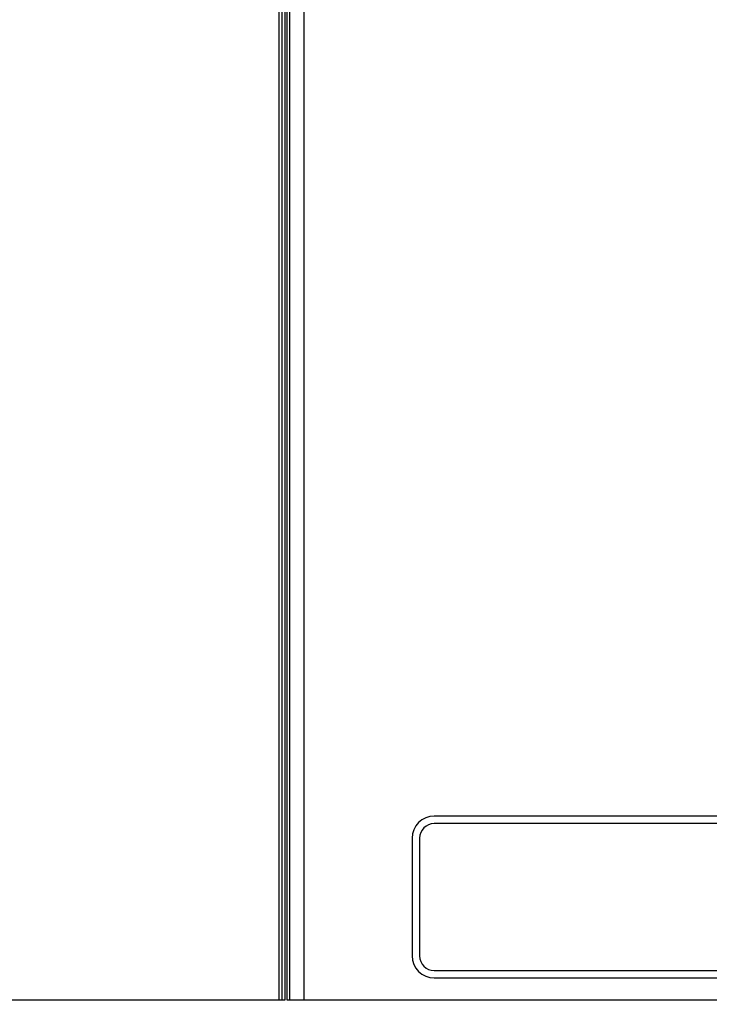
# Model space of a CAD drawing. Extents: x 29 to 410, y 33 to 287.
# Tile 10 of 32: x 64 to 83, y 188 to 215. Entities that reach past the tile are written whole.
import ezdxf

# ---------------------------------------------------------------- set-up
doc = ezdxf.new("R2010")
doc.units = 0
doc.header["$LTSCALE"] = 23.1
doc.layers.get('0').update_dxf_attribs({"linetype": 'CONTINUOUS'})
doc.layers.add('ALL_DIM', color=7, linetype='CONTINUOUS')
doc.dimstyles.get("Standard").update_dxf_attribs({"dimtxt": 2.5, "dimasz": 2.5, "dimexe": 1.25, "dimexo": 0.625, "dimtad": 1, "dimcen": 2.5, "dimazin": 3, "dimtfac": 1, "dimtmove": 0, "dimatfit": 3})

# ---------------------------------------------------------------- blocks, each defined once
blk = doc.blocks.new('_OPEN')
at = {"color": 0, "linetype": 'BYBLOCK'}
for p, q in [((0, 0), (-1, 0.25)), ((-1, -0.25), (0, 0)), ((-1, 0), (0, 0))]:
    blk.add_line(p, q, dxfattribs=at)
blk = doc.blocks.new('*D8')
at = {"layer": 'ALL_DIM', "color": 2, "linetype": 'CONTINUOUS'}
for p, q in [((62.067, 243.337), (40.799, 243.337)), ((41.799, 243.337), (41.799, 191.337)), ((41.799, 139.337), (41.799, 191.337)), ((64.847, 139.337), (40.799, 139.337))]:
    blk.add_line(p, q, dxfattribs=at)
at = {"layer": 'ALL_DIM', "color": 2, "linetype": 'CONTINUOUS', "xscale": 2, "yscale": 2, "zscale": 2}
for p, rotation in [((41.799, 243.337), 90), ((41.799, 139.337), 270)]:
    blk.add_blockref('_OPEN', p, dxfattribs=dict(at, rotation=rotation))

msp = doc.modelspace()

# ---------------------------------------------------------------- linework, layer by layer
at = {"color": 7, "linetype": 'CONTINUOUS'}
for p, q in [((72.067, 187.937), (72.067, 235.617)), ((71.547, 187.937), (71.547, 235.29)), ((71.594, 234.659), (71.594, 187.937)), ((71.673, 234.659), (71.673, 187.937)), ((71.387, 187.937), (71.387, 233.404)), ((71.467, 187.937), (71.467, 233.399)), ((88.807, 192.937), (75.607, 192.937)), ((88.807, 192.737), (75.607, 192.737)), ((75.007, 192.337), (75.007, 189.137)), ((75.207, 192.337), (75.207, 189.137)), ((75.607, 188.737), (88.807, 188.737)), ((75.607, 188.537), (88.807, 188.537)), ((58.908, 187.937), (71.547, 187.937)), ((71.594, 187.937), (112.457, 187.937))]:
    msp.add_line(p, q, dxfattribs=at)
for centre, radius, start, end in [((75.607, 192.337), 0.6, 90, 180), ((75.607, 192.337), 0.4, 90, 180), ((75.607, 189.137), 0.6, 180, 270), ((75.607, 189.137), 0.4, 180, 270)]:
    msp.add_arc(centre, radius, start, end, dxfattribs=at)

# ---------------------------------------------------------------- dimensions: what is measured, and where the dimension line sits
at = {"layer": 'ALL_DIM', "color": 2, "linetype": 'CONTINUOUS'}
dim = msp.add_linear_dim(base=(41.799, 139.337), p1=(62.067, 243.337), p2=(64.847, 139.337), angle=270, dimstyle='Standard', dxfattribs=at)
dim.commit()
dim.dimension.update_dxf_attribs({"geometry": '*D8', "text_midpoint": (41.099, 184.977), "dimtype": 128})

doc.saveas('drawing.dxf')
